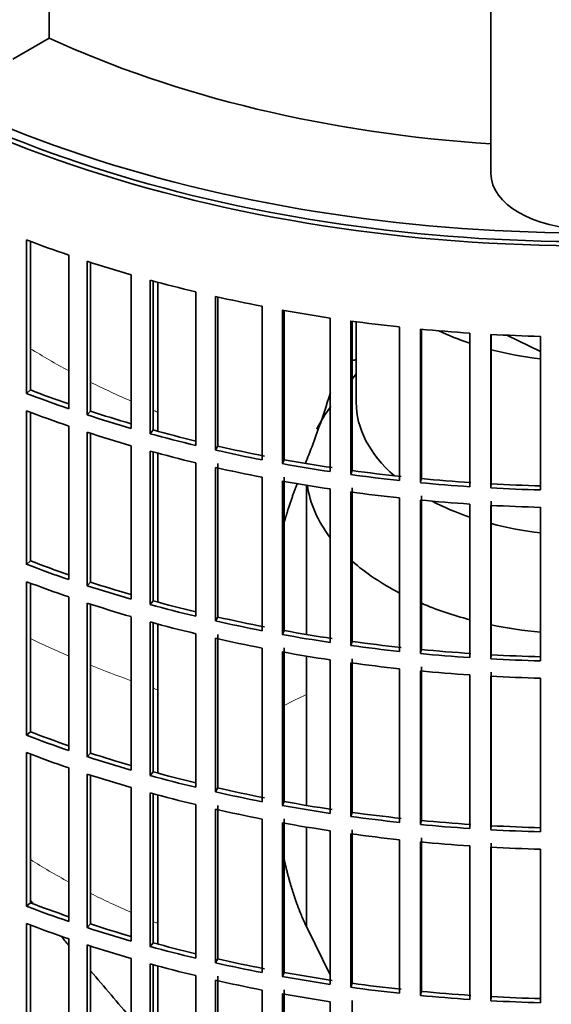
# Model space of a CAD drawing. Header units: millimetres. Extents: x 431 to 1322, y -2196 to 1777.
# Tile 5 of 31: x 1093 to 1168, y -1992 to -1853. Entities that reach past the tile are written whole.
import ezdxf

# ---------------------------------------------------------------- set-up
doc = ezdxf.new("R2010")
doc.units = ezdxf.units.MM
for name, color, linetype in [('VSI184-254_GIUNT', 7, 'Continuous'), ('VSI344-454_FILTR', 7, 'Continuous'), ('VSI344-454_SUPPO', 7, 'Continuous'), ('VSI344_DIFFUSORE', 7, 'Continuous')]:
    doc.layers.add(name, color=color, linetype=linetype)

# ---------------------------------------------------------------- blocks, each defined once
blk = doc.blocks.new('SE4')
at = {"layer": 'VSI184-254_GIUNT', "color": 7, "linetype": 'Continuous', "lineweight": 35}
for p, q in [((1140.46, -1895.52), (1140.46, -1906.88)), ((1140.46, -1902.87), (1139.9, -1903.6)), ((1133.46, -1918.55), (1133.46, -1939.59)), ((1133.46, -1942.64), (1133.46, -1963.68)), ((1133.46, -1966.73), (1133.46, -1980.74))]:
    blk.add_line(p, q, dxfattribs=at)
for centre, major_axis, start_param, end_param in [((1172.96, -1882.38), (-32.5, 0), 0.875493, 1.038932), ((1172.96, -1882.38), (-32.5, 0), 1.14425, 1.369498), ((1172.96, -1916.78), (39.5, 0), -3.562127, -3.413148), ((1172.96, -1906.88), (-32.5, 0), 0, 0.584062), ((1172.96, -1916.78), (39.5, 0), 3.220457, 3.555729), ((1172.96, -1906.88), (-32.5, 0), 0.835386, 1.038932), ((1172.96, -1906.88), (-32.5, 0), 1.14425, 1.369498), ((1172.96, -1916.78), (39.5, 0), 3.720726, 3.98088), ((1172.96, -1916.78), (39.5, 0), 4.081192, 4.281952), ((1172.96, -1916.78), (39.5, 0), 4.365036, 4.547129)]:
    blk.add_ellipse(centre, major_axis=major_axis, ratio=0.57735, start_param=start_param, end_param=end_param, dxfattribs=at)
at = {"layer": 'VSI344-454_FILTR', "color": 7, "linetype": 'Continuous', "lineweight": 35}
for p, q in [((1093.96, -1905.62), (1093.96, -1883.98)), ((1094.49, -1905.13), (1094.49, -1884.18)), ((1099.93, -1907.77), (1099.93, -1886.13)), ((1102.51, -1908.63), (1102.51, -1887)), ((1102.98, -1908.12), (1102.98, -1887.15)), ((1108.72, -1910.54), (1108.72, -1888.9)), ((1111.4, -1911.29), (1111.4, -1889.66)), ((1111.81, -1910.77), (1111.81, -1889.77)), ((1117.83, -1912.95), (1117.83, -1891.31)), ((1120.59, -1913.59), (1120.59, -1891.95)), ((1120.94, -1913.05), (1120.94, -1892.03)), ((1127.2, -1914.98), (1127.2, -1893.34)), ((1130.04, -1915.51), (1130.04, -1893.88)), ((1130.32, -1914.96), (1130.32, -1893.92)), ((1136.8, -1916.63), (1136.8, -1894.99)), ((1139.7, -1917.05), (1139.7, -1895.41)), ((1139.9, -1916.48), (1139.9, -1895.44)), ((1146.58, -1917.89), (1146.58, -1896.26)), ((1149.52, -1918.19), (1149.52, -1896.55)), ((1149.65, -1917.62), (1149.65, -1896.57)), ((1156.48, -1918.76), (1156.48, -1897.12)), ((1159.45, -1918.94), (1159.45, -1897.3)), ((1159.52, -1918.36), (1159.52, -1897.3)), ((1166.47, -1919.22), (1166.47, -1897.58)), ((1094.49, -1905.13), (1093.96, -1905.62)), ((1093.96, -1929.71), (1093.96, -1908.07)), ((1094.49, -1929.22), (1094.49, -1908.27)), ((1102.98, -1908.12), (1102.51, -1908.63)), ((1099.93, -1931.86), (1099.93, -1910.22)), ((1102.51, -1932.72), (1102.51, -1911.08)), ((1102.98, -1932.21), (1102.98, -1911.23)), ((1111.81, -1910.77), (1111.4, -1911.29)), ((1108.72, -1934.63), (1108.72, -1912.99)), ((1120.94, -1913.05), (1120.59, -1913.59)), ((1111.4, -1935.38), (1111.4, -1913.74)), ((1111.81, -1934.85), (1111.81, -1913.85)), ((1117.83, -1937.03), (1117.83, -1915.4)), ((1120.59, -1937.68), (1120.59, -1916.04)), ((1120.94, -1937.13), (1120.94, -1915.5)), ((1130.32, -1914.96), (1130.04, -1915.51)), ((1127.2, -1939.07), (1127.2, -1917.43)), ((1130.32, -1939.04), (1130.32, -1917.41)), ((1139.9, -1916.48), (1139.7, -1917.05)), ((1130.04, -1939.6), (1130.04, -1917.96)), ((1139.9, -1940.57), (1139.9, -1918.93)), ((1149.65, -1917.62), (1149.52, -1918.19)), ((1159.52, -1918.36), (1159.45, -1918.94)), ((1136.8, -1940.72), (1136.8, -1919.08)), ((1139.7, -1941.14), (1139.7, -1919.5)), ((1146.58, -1941.98), (1146.58, -1920.34)), ((1149.65, -1941.71), (1149.65, -1920.07)), ((1149.52, -1942.28), (1149.52, -1920.64)), ((1156.48, -1942.84), (1156.48, -1921.21)), ((1159.45, -1943.02), (1159.45, -1921.39)), ((1159.52, -1942.45), (1159.52, -1920.81)), ((1166.47, -1943.31), (1166.47, -1921.67)), ((1094.49, -1929.22), (1093.96, -1929.71)), ((1093.96, -1953.79), (1093.96, -1932.16)), ((1094.49, -1953.3), (1094.49, -1932.36)), ((1102.98, -1932.21), (1102.51, -1932.72)), ((1099.93, -1955.94), (1099.93, -1934.31)), ((1102.51, -1956.81), (1102.51, -1935.17)), ((1102.98, -1956.3), (1102.98, -1935.32)), ((1111.81, -1934.85), (1111.4, -1935.38)), ((1108.72, -1958.71), (1108.72, -1937.08)), ((1111.4, -1959.47), (1111.4, -1937.83)), ((1111.81, -1958.94), (1111.81, -1937.94)), ((1120.94, -1937.13), (1120.59, -1937.68)), ((1117.83, -1961.12), (1117.83, -1939.48)), ((1120.94, -1961.22), (1120.94, -1939.58)), ((1130.32, -1939.04), (1130.04, -1939.6)), ((1120.59, -1961.76), (1120.59, -1940.13)), ((1139.9, -1940.57), (1139.7, -1941.14)), ((1127.2, -1963.15), (1127.2, -1941.52)), ((1130.04, -1963.69), (1130.04, -1942.05)), ((1130.32, -1963.13), (1130.32, -1941.49)), ((1149.65, -1941.71), (1149.52, -1942.28)), ((1159.52, -1942.45), (1159.45, -1943.02)), ((1136.8, -1964.81), (1136.8, -1943.17)), ((1139.7, -1965.22), (1139.7, -1943.58)), ((1139.9, -1964.66), (1139.9, -1943.02)), ((1146.58, -1966.07), (1146.58, -1944.43)), ((1149.52, -1966.37), (1149.52, -1944.73)), ((1149.65, -1965.79), (1149.65, -1944.16)), ((1156.48, -1966.93), (1156.48, -1945.29)), ((1159.52, -1966.53), (1159.52, -1944.9)), ((1159.45, -1967.11), (1159.45, -1945.47)), ((1166.47, -1967.39), (1166.47, -1945.76)), ((1094.49, -1953.3), (1093.96, -1953.79)), ((1093.96, -1977.88), (1093.96, -1956.24)), ((1102.98, -1956.3), (1102.51, -1956.81)), ((1094.49, -1977.39), (1094.49, -1956.44)), ((1099.93, -1980.03), (1099.93, -1958.39)), ((1111.81, -1958.94), (1111.4, -1959.47)), ((1102.51, -1980.89), (1102.51, -1959.26)), ((1102.98, -1980.38), (1102.98, -1959.41)), ((1108.72, -1982.8), (1108.72, -1961.16)), ((1111.4, -1983.55), (1111.4, -1961.92)), ((1120.94, -1961.22), (1120.59, -1961.76)), ((1111.81, -1983.03), (1111.81, -1962.03)), ((1130.32, -1963.13), (1130.04, -1963.69)), ((1117.83, -1985.21), (1117.83, -1963.57)), ((1120.59, -1985.85), (1120.59, -1964.21)), ((1120.94, -1985.31), (1120.94, -1963.67)), ((1139.9, -1964.66), (1139.7, -1965.22)), ((1127.2, -1987.24), (1127.2, -1965.6)), ((1130.04, -1987.77), (1130.04, -1966.14)), ((1130.32, -1987.22), (1130.32, -1965.58)), ((1149.65, -1965.79), (1149.52, -1966.37)), ((1136.8, -1988.89), (1136.8, -1967.25)), ((1139.9, -1988.74), (1139.9, -1967.11)), ((1159.52, -1966.53), (1159.45, -1967.11)), ((1139.7, -1989.31), (1139.7, -1967.67)), ((1146.58, -1990.15), (1146.58, -1968.52)), ((1149.52, -1990.45), (1149.52, -1968.81)), ((1149.65, -1989.88), (1149.65, -1968.24)), ((1156.48, -1991.02), (1156.48, -1969.38)), ((1159.45, -1991.2), (1159.45, -1969.56)), ((1159.52, -1990.62), (1159.52, -1968.98)), ((1166.47, -1991.48), (1166.47, -1969.84)), ((1094.49, -1977.39), (1093.96, -1977.88)), ((1093.96, -2001.97), (1093.96, -1980.33)), ((1094.49, -2001.48), (1094.49, -1980.53)), ((1102.98, -1980.38), (1102.51, -1980.89)), ((1099.93, -2004.12), (1099.93, -1982.48)), ((1102.51, -2004.98), (1102.51, -1983.34)), ((1102.98, -2004.47), (1102.98, -1983.49)), ((1111.81, -1983.03), (1111.4, -1983.55)), ((1108.72, -2006.89), (1108.72, -1985.25)), ((1120.94, -1985.31), (1120.59, -1985.85)), ((1111.4, -2007.64), (1111.4, -1986)), ((1111.81, -2007.11), (1111.81, -1986.11)), ((1117.83, -2009.29), (1117.83, -1987.66)), ((1120.59, -2009.94), (1120.59, -1988.3)), ((1120.94, -2009.39), (1120.94, -1987.76)), ((1130.32, -1987.22), (1130.04, -1987.77)), ((1127.2, -2011.33), (1127.2, -1989.69)), ((1130.32, -2011.3), (1130.32, -1989.67)), ((1139.9, -1988.74), (1139.7, -1989.31)), ((1130.04, -2011.86), (1130.04, -1990.22)), ((1149.65, -1989.88), (1149.52, -1990.45)), ((1159.52, -1990.62), (1159.45, -1991.2)), ((1136.8, -2012.98), (1136.8, -1991.34)), ((1139.9, -2012.83), (1139.9, -1991.19))]:
    blk.add_line(p, q, dxfattribs=at)
for centre, major_axis, start_param, end_param in [((1172.96, -1801.96), (143.5, 0), 2.974441, 5.119162), ((1172.96, -1801.96), (142.5, 0), 3.141593, 5.134734), ((1172.96, -1814.82), (-143.5, 0), 0.987776, 1.036806), ((1172.96, -1814.82), (-143.5, 0), 1.057589, 1.106619), ((1172.96, -1814.82), (-143.5, 0), 1.127403, 1.176432), ((1172.96, -1814.82), (-143.5, 0), 1.197216, 1.246245), ((1172.96, -1814.82), (-143.5, 0), 1.267029, 1.316058), ((1172.96, -1814.82), (-143.5, 0), 1.336842, 1.385871), ((1172.96, -1814.82), (-143.5, 0), 1.406655, 1.455685), ((1172.96, -1814.82), (-143.5, 0), 1.476469, 1.525498), ((1172.96, -1980.98), (-142.5, 0), -1.340701, -1.33667), ((1172.96, -1836.46), (-143.5, 0), 0.987776, 1.036806), ((1172.96, -1836.46), (-142.5, 0), 0.987604, 1.032651), ((1172.96, -1838.91), (-143.5, 0), 0.987776, 1.036806), ((1172.96, -1836.46), (-143.5, 0), 1.057589, 1.106619), ((1172.96, -1836.46), (-142.5, 0), 1.057417, 1.103102), ((1172.96, -1838.91), (-143.5, 0), 1.057589, 1.106619), ((1172.96, -1836.46), (-143.5, 0), 1.127403, 1.176432), ((1172.96, -1836.46), (-142.5, 0), 1.127231, 1.17351), ((1172.96, -1836.46), (-142.5, 0), 1.197044, 1.246417), ((1172.96, -1838.91), (-143.5, 0), 1.127403, 1.176432), ((1172.96, -1836.46), (-143.5, 0), 1.197216, 1.246245), ((1172.96, -1838.91), (-143.5, 0), 1.197216, 1.246245), ((1172.96, -1836.46), (-143.5, 0), 1.267029, 1.316058), ((1172.96, -1836.46), (-142.5, 0), 1.266857, 1.31623), ((1172.96, -1836.46), (-143.5, 0), 1.336842, 1.385871), ((1172.96, -1836.46), (-142.5, 0), 1.33667, 1.386044), ((1172.96, -1838.91), (-143.5, 0), 1.267029, 1.316058), ((1172.96, -1836.46), (-143.5, 0), 1.406655, 1.455685), ((1172.96, -1836.46), (-142.5, 0), 1.406483, 1.455857), ((1172.96, -1836.46), (-143.5, 0), 1.476469, 1.525498), ((1172.96, -1836.46), (-142.5, 0), 1.476296, 1.52567), ((1172.96, -1838.91), (-143.5, 0), 1.336842, 1.385871), ((1172.96, -1838.91), (-143.5, 0), 1.406655, 1.455685), ((1172.96, -1838.91), (-143.5, 0), 1.476469, 1.525498), ((1172.96, -1860.54), (-143.5, 0), 0.987776, 1.036806), ((1172.96, -1860.54), (-142.5, 0), 0.987604, 1.032651), ((1172.96, -1862.99), (-143.5, 0), 0.987776, 1.036806), ((1172.96, -1860.54), (-143.5, 0), 1.057589, 1.106619), ((1172.96, -1860.54), (-142.5, 0), 1.057417, 1.103102), ((1172.96, -1862.99), (-143.5, 0), 1.057589, 1.106619), ((1172.96, -1860.54), (-143.5, 0), 1.127403, 1.176432), ((1172.96, -1860.54), (-142.5, 0), 1.127231, 1.17351), ((1172.96, -1862.99), (-143.5, 0), 1.127403, 1.176432), ((1172.96, -1860.54), (-143.5, 0), 1.197216, 1.246245), ((1172.96, -1860.54), (-142.5, 0), 1.197044, 1.246417), ((1172.96, -1860.54), (-143.5, 0), 1.267029, 1.316058), ((1172.96, -1860.54), (-142.5, 0), 1.266857, 1.31623), ((1172.96, -1862.99), (-143.5, 0), 1.197216, 1.246245), ((1172.96, -1860.54), (-143.5, 0), 1.336842, 1.385871), ((1172.96, -1860.54), (-142.5, 0), 1.33667, 1.386044), ((1172.96, -1862.99), (-143.5, 0), 1.267029, 1.316058), ((1172.96, -1860.54), (-143.5, 0), 1.406655, 1.455685), ((1172.96, -1860.54), (-142.5, 0), 1.406483, 1.455857), ((1172.96, -1860.54), (-142.5, 0), 1.476296, 1.52567), ((1172.96, -1862.99), (-143.5, 0), 1.336842, 1.385871), ((1172.96, -1860.54), (-143.5, 0), 1.476469, 1.525498), ((1172.96, -1862.99), (-143.5, 0), 1.406655, 1.455685), ((1172.96, -1862.99), (-143.5, 0), 1.476469, 1.525498), ((1172.96, -1884.63), (-142.5, 0), 0.987604, 1.032651), ((1172.96, -1884.63), (-143.5, 0), 0.987776, 1.036806), ((1172.96, -1887.08), (-143.5, 0), 0.987776, 1.036806), ((1172.96, -1884.63), (-142.5, 0), 1.057417, 1.103102), ((1172.96, -1884.63), (-143.5, 0), 1.057589, 1.106619), ((1172.96, -1884.63), (-142.5, 0), 1.127231, 1.17351), ((1172.96, -1887.08), (-143.5, 0), 1.057589, 1.106619), ((1172.96, -1884.63), (-143.5, 0), 1.127403, 1.176432), ((1172.96, -1887.08), (-143.5, 0), 1.127403, 1.176432), ((1172.96, -1884.63), (-143.5, 0), 1.197216, 1.246245), ((1172.96, -1884.63), (-142.5, 0), 1.197044, 1.246417), ((1172.96, -1884.63), (-142.5, 0), 1.266857, 1.31623), ((1172.96, -1887.08), (-143.5, 0), 1.197216, 1.246245), ((1172.96, -1884.63), (-143.5, 0), 1.267029, 1.316058), ((1172.96, -1884.63), (-142.5, 0), 1.33667, 1.386044), ((1172.96, -1887.08), (-143.5, 0), 1.267029, 1.316058), ((1172.96, -1884.63), (-143.5, 0), 1.336842, 1.385871), ((1172.96, -1884.63), (-142.5, 0), 1.406483, 1.455857), ((1172.96, -1884.63), (-143.5, 0), 1.406655, 1.455685), ((1172.96, -1884.63), (-143.5, 0), 1.476469, 1.525498), ((1172.96, -1884.63), (-142.5, 0), 1.476296, 1.52567), ((1172.96, -1887.08), (-143.5, 0), 1.336842, 1.385871), ((1172.96, -1887.08), (-143.5, 0), 1.406655, 1.455685), ((1172.96, -1887.08), (-143.5, 0), 1.476469, 1.525498), ((1172.96, -1908.72), (-143.5, 0), 0.987776, 1.036806), ((1172.96, -1908.72), (-142.5, 0), 0.987604, 1.032651), ((1172.96, -1911.17), (-143.5, 0), 0.987776, 1.036806), ((1172.96, -1908.72), (-143.5, 0), 1.057589, 1.106619), ((1172.96, -1908.72), (-142.5, 0), 1.057417, 1.103102), ((1172.96, -1911.17), (-143.5, 0), 1.057589, 1.106619), ((1172.96, -1908.72), (-143.5, 0), 1.127403, 1.176432), ((1172.96, -1908.72), (-142.5, 0), 1.127231, 1.17351), ((1172.96, -1908.72), (-142.5, 0), 1.197044, 1.246417), ((1172.96, -1911.17), (-143.5, 0), 1.127403, 1.176432), ((1172.96, -1908.72), (-143.5, 0), 1.197216, 1.246245), ((1172.96, -1911.17), (-143.5, 0), 1.197216, 1.246245), ((1172.96, -1908.72), (-143.5, 0), 1.267029, 1.316058), ((1172.96, -1908.72), (-142.5, 0), 1.266857, 1.31623), ((1172.96, -1908.72), (-143.5, 0), 1.336842, 1.385871), ((1172.96, -1908.72), (-142.5, 0), 1.33667, 1.386044), ((1172.96, -1911.17), (-143.5, 0), 1.267029, 1.316058), ((1172.96, -1908.72), (-143.5, 0), 1.406655, 1.455685), ((1172.96, -1908.72), (-142.5, 0), 1.406483, 1.455857), ((1172.96, -1908.72), (-142.5, 0), 1.476296, 1.52567), ((1172.96, -1908.72), (-143.5, 0), 1.476469, 1.525498)]:
    blk.add_ellipse(centre, major_axis=major_axis, ratio=0.57735, start_param=start_param, end_param=end_param, dxfattribs=at)
at = {"layer": 'VSI344-454_SUPPO', "color": 7, "linetype": 'Continuous', "lineweight": 35}
for p, q in [((1112.48, -1910.95), (1112.48, -1889.95)), ((1161.71, -1897.41), (1166.47, -1899.72)), ((1112.48, -1935.04), (1112.48, -1914.04)), ((1112.48, -1959.12), (1112.48, -1938.12)), ((1112.48, -1983.21), (1112.48, -1962.21)), ((1136.8, -1987.56), (1133.58, -1981.04)), ((1112.48, -2007.3), (1112.48, -1986.3))]:
    blk.add_line(p, q, dxfattribs=at)
blk.add_ellipse((1172.96, -1800.73), major_axis=(142.5, 0), ratio=0.57735, start_param=3.023053, end_param=5.154363, dxfattribs=at)
at = {"layer": 'VSI344-454_SUPPO', "color": 4, "linetype": 'Continuous', "lineweight": 9}
for centre, major_axis, start_param, end_param in [((1172.96, -1857.31), (-106.99, 0), 0.747348, 0.819367), ((1172.96, -1857.31), (-106.99, 0), 0.857735, 0.926692), ((1172.96, -1857.31), (-106.99, 0), 0.962313, 0.96998), ((1172.96, -1886.22), (-122, 0), 0.872093, 0.928959), ((1172.96, -1886.22), (-122, 0), 0.959843, 1.01622), ((1172.96, -1886.22), (-122, 0), 1.045723, 1.052104), ((1172.96, -1976.78), (-63.54, 0), -0.899918, -0.834953), ((1172.96, -1929.49), (-106.8, 0), 0.745517, 0.817782), ((1172.96, -1929.49), (-106.8, 0), 0.856268, 0.925418), ((1172.96, -1929.49), (-106.8, 0), 0.961131, 0.968818)]:
    blk.add_ellipse(centre, major_axis=major_axis, ratio=0.57735, start_param=start_param, end_param=end_param, dxfattribs=at)
at = {"layer": 'VSI344-454_SUPPO', "color": 7, "linetype": 'Continuous', "lineweight": 35}
for points, degree, knots in [([(1136.83, -1905.51), (1136.24, -1907.4), (1135.62, -1909.25), (1134.58, -1912.15), (1134.18, -1913.22), (1133.61, -1914.68), (1133.45, -1915.08), (1133.29, -1915.49)], 3, [0.7699646, 0.7699646, 0.7699646, 0.7699646, 0.875, 0.875, 0.9375, 0.9375, 0.9619995, 0.9619995, 0.9619995, 0.9619995]), ([(1130.27, -1923.93), (1130.49, -1923.15), (1130.73, -1922.38), (1131.39, -1920.22), (1132.16, -1918.26)], 2, [0.6790351, 0.6790351, 0.6790351, 0.75, 0.75, 0.9525285, 0.9525285, 0.9525285]), ([(1133.58, -1981.04), (1132.24, -1978.34), (1131.22, -1974.87), (1130.68, -1973.04), (1130.23, -1971)], 2, [0, 0, 0, 0.25, 0.25, 0.3817702, 0.3817702, 0.3817702])]:
    blk.add_open_spline(points, degree=degree, knots=knots, dxfattribs=at)
for points in [[(1094.9, -1977.54), (1094.76, -1977.38), (1094.63, -1977.22), (1094.49, -1977.06)], [(1099.93, -1983.42), (1099.54, -1982.97), (1099.15, -1982.52), (1098.76, -1982.06)], [(1108.72, -1993.71), (1106.83, -1991.51), (1104.92, -1989.27), (1102.98, -1987)]]:
    blk.add_open_spline(points, degree=3, dxfattribs=at)
at = {"layer": 'VSI344_DIFFUSORE', "color": 7, "linetype": 'Continuous', "lineweight": 35}
for p, q in [((1097.13, -1855.54), (1097.13, -1816.04)), ((1159.46, -1874.63), (1159.46, -1829.64)), ((1097.13, -1855.54), (1092, -1858.5))]:
    blk.add_line(p, q, dxfattribs=at)
for centre, major_axis, start_param, end_param in [((1172.96, -1800.73), (-121.5, 0), 0.896739, 1.459455), ((1172.96, -1874.63), (13.5, 0), 3.141593, 6.283185)]:
    blk.add_ellipse(centre, major_axis=major_axis, ratio=0.57735, start_param=start_param, end_param=end_param, dxfattribs=at)

msp = doc.modelspace()

# ---------------------------------------------------------------- block references
msp.add_blockref('SE4', (0, 0))

doc.saveas('drawing.dxf')
